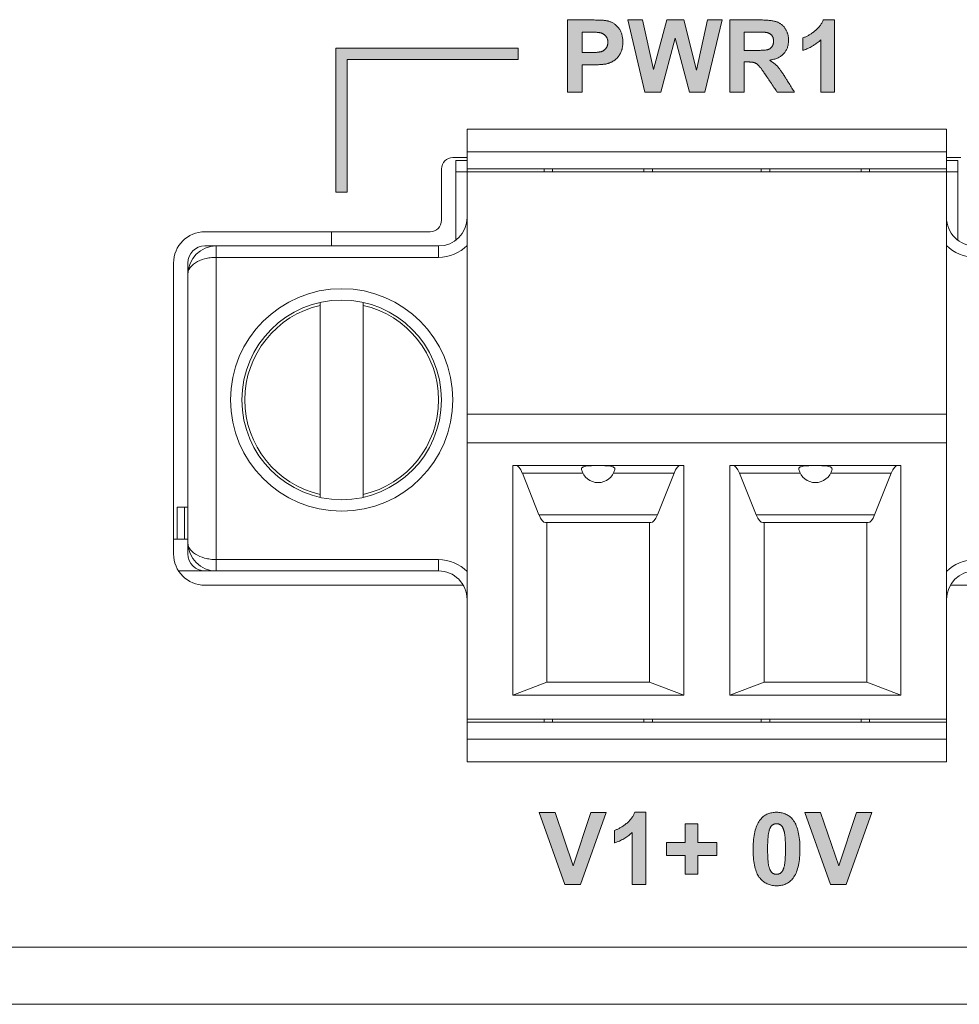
# Model space of a CAD drawing. Header units: millimetres. Extents: x 73 to 355, y 51 to 582.
# Tile 4 of 46: x 182 to 198, y 291 to 308. Entities that reach past the tile are written whole.
import ezdxf

# ---------------------------------------------------------------- set-up
doc = ezdxf.new("R2010")
doc.units = ezdxf.units.MM
doc.layers.add('PRINT', color=7, linetype='Continuous')

msp = doc.modelspace()

# ---------------------------------------------------------------- hatches: boundary and pattern name
at = {"layer": 'PRINT', "lineweight": 0}
h = msp.add_hatch(color=256, dxfattribs=at)
h.dxf.hatch_style = 2
edge = h.paths.add_edge_path()
edge.add_spline(control_points=[(191.163, 307.037), (191.163, 307.037), (191.163, 308.3), (191.163, 308.3), (191.163, 308.3), (191.572, 308.3), (191.572, 308.3), (191.727, 308.3), (191.829, 308.294), (191.876, 308.281), (191.948, 308.262), (192.009, 308.221), (192.057, 308.157), (192.106, 308.094), (192.13, 308.012), (192.13, 307.912), (192.13, 307.834), (192.116, 307.769), (192.088, 307.716), (192.06, 307.663), (192.024, 307.622), (191.981, 307.592), (191.938, 307.561), (191.894, 307.541), (191.849, 307.532), (191.788, 307.52), (191.7, 307.513), (191.584, 307.513), (191.584, 307.513), (191.418, 307.513), (191.418, 307.513), (191.418, 307.513), (191.418, 307.037), (191.418, 307.037), (191.418, 307.037), (191.163, 307.037), (191.163, 307.037)], knot_values=[0, 0, 0, 0, 1, 1, 1, 2, 2, 2, 3, 3, 3, 4, 4, 4, 5, 5, 5, 6, 6, 6, 7, 7, 7, 8, 8, 8, 9, 9, 9, 10, 10, 10, 11, 11, 11, 12, 12, 12, 12], degree=3, periodic=0)
edge = h.paths.add_edge_path()
edge.add_spline(control_points=[(191.418, 308.086), (191.418, 308.086), (191.418, 307.728), (191.418, 307.728), (191.418, 307.728), (191.558, 307.728), (191.558, 307.728), (191.658, 307.728), (191.725, 307.735), (191.759, 307.748), (191.793, 307.761), (191.82, 307.782), (191.839, 307.81), (191.858, 307.838), (191.868, 307.871), (191.868, 307.908), (191.868, 307.954), (191.854, 307.992), (191.827, 308.022), (191.8, 308.052), (191.766, 308.07), (191.725, 308.078), (191.694, 308.084), (191.633, 308.086), (191.541, 308.086), (191.541, 308.086), (191.418, 308.086), (191.418, 308.086)], knot_values=[0, 0, 0, 0, 1, 1, 1, 2, 2, 2, 3, 3, 3, 4, 4, 4, 5, 5, 5, 6, 6, 6, 7, 7, 7, 8, 8, 8, 9, 9, 9, 9], degree=3, periodic=0)
h = msp.add_hatch(color=256, dxfattribs=at)
h.dxf.hatch_style = 2
h.paths.add_polyline_path([(192.519, 307.037), (192.217, 308.3), (192.478, 308.3), (192.669, 307.433), (192.9, 308.3), (193.203, 308.3), (193.424, 307.418), (193.618, 308.3), (193.875, 308.3), (193.568, 307.037), (193.298, 307.037), (193.046, 307.981), (192.795, 307.037)])
h = msp.add_hatch(color=256, dxfattribs=at)
h.dxf.hatch_style = 2
edge = h.paths.add_edge_path()
edge.add_spline(control_points=[(194.005, 307.037), (194.005, 307.037), (194.005, 308.3), (194.005, 308.3), (194.005, 308.3), (194.542, 308.3), (194.542, 308.3), (194.677, 308.3), (194.775, 308.289), (194.836, 308.266), (194.897, 308.243), (194.946, 308.203), (194.983, 308.145), (195.02, 308.087), (195.038, 308.021), (195.038, 307.946), (195.038, 307.851), (195.01, 307.773), (194.955, 307.711), (194.899, 307.65), (194.816, 307.611), (194.705, 307.595), (194.76, 307.562), (194.805, 307.527), (194.841, 307.489), (194.877, 307.45), (194.926, 307.382), (194.986, 307.284), (194.986, 307.284), (195.141, 307.037), (195.141, 307.037), (195.141, 307.037), (194.836, 307.037), (194.836, 307.037), (194.836, 307.037), (194.651, 307.312), (194.651, 307.312), (194.586, 307.41), (194.541, 307.472), (194.517, 307.498), (194.493, 307.523), (194.467, 307.541), (194.44, 307.55), (194.413, 307.56), (194.371, 307.564), (194.312, 307.564), (194.312, 307.564), (194.26, 307.564), (194.26, 307.564), (194.26, 307.564), (194.26, 307.037), (194.26, 307.037), (194.26, 307.037), (194.005, 307.037), (194.005, 307.037)], knot_values=[0, 0, 0, 0, 1, 1, 1, 2, 2, 2, 3, 3, 3, 4, 4, 4, 5, 5, 5, 6, 6, 6, 7, 7, 7, 8, 8, 8, 9, 9, 9, 10, 10, 10, 11, 11, 11, 12, 12, 12, 13, 13, 13, 14, 14, 14, 15, 15, 15, 16, 16, 16, 17, 17, 17, 18, 18, 18, 18], degree=3, periodic=0)
edge = h.paths.add_edge_path()
edge.add_spline(control_points=[(194.26, 307.766), (194.26, 307.766), (194.449, 307.766), (194.449, 307.766), (194.571, 307.766), (194.648, 307.771), (194.678, 307.781), (194.709, 307.792), (194.732, 307.81), (194.75, 307.835), (194.767, 307.86), (194.775, 307.892), (194.775, 307.93), (194.775, 307.972), (194.764, 308.006), (194.741, 308.033), (194.719, 308.059), (194.687, 308.075), (194.645, 308.082), (194.625, 308.085), (194.563, 308.086), (194.459, 308.086), (194.459, 308.086), (194.26, 308.086), (194.26, 308.086), (194.26, 308.086), (194.26, 307.766), (194.26, 307.766)], knot_values=[0, 0, 0, 0, 1, 1, 1, 2, 2, 2, 3, 3, 3, 4, 4, 4, 5, 5, 5, 6, 6, 6, 7, 7, 7, 8, 8, 8, 9, 9, 9, 9], degree=3, periodic=0)
h = msp.add_hatch(color=256, dxfattribs=at)
h.dxf.hatch_style = 2
edge = h.paths.add_edge_path()
edge.add_spline(control_points=[(195.844, 307.037), (195.844, 307.037), (195.602, 307.037), (195.602, 307.037), (195.602, 307.037), (195.602, 307.95), (195.602, 307.95), (195.514, 307.867), (195.41, 307.806), (195.29, 307.766), (195.29, 307.766), (195.29, 307.985), (195.29, 307.985), (195.353, 308.006), (195.421, 308.045), (195.495, 308.103), (195.57, 308.161), (195.62, 308.228), (195.648, 308.305), (195.648, 308.305), (195.844, 308.305), (195.844, 308.305), (195.844, 308.305), (195.844, 307.037), (195.844, 307.037)], knot_values=[0, 0, 0, 0, 1, 1, 1, 2, 2, 2, 3, 3, 3, 4, 4, 4, 5, 5, 5, 6, 6, 6, 7, 7, 7, 8, 8, 8, 8], degree=3, periodic=0)
h = msp.add_hatch(color=256, dxfattribs=at)
h.dxf.hatch_style = 1
h.paths.add_polyline_path([(187.094, 305.28), (187.294, 305.28), (187.294, 307.605), (190.294, 307.605), (190.294, 307.805), (187.094, 307.805)])
h.paths.add_polyline_path([(218.414, 305.28), (218.614, 305.28), (218.614, 307.805), (215.414, 307.805), (215.414, 307.605), (218.414, 307.605)])
h = msp.add_hatch(color=256, dxfattribs=at)
h.dxf.hatch_style = 2
h.paths.add_polyline_path([(191.116, 293.138), (190.665, 294.4), (190.941, 294.4), (191.261, 293.466), (191.57, 294.4), (191.84, 294.4), (191.388, 293.138)])
h = msp.add_hatch(color=256, dxfattribs=at)
h.dxf.hatch_style = 2
edge = h.paths.add_edge_path()
edge.add_spline(control_points=[(192.536, 293.138), (192.536, 293.138), (192.294, 293.138), (192.294, 293.138), (192.294, 293.138), (192.294, 294.05), (192.294, 294.05), (192.206, 293.967), (192.102, 293.906), (191.982, 293.866), (191.982, 293.866), (191.982, 294.086), (191.982, 294.086), (192.045, 294.106), (192.113, 294.145), (192.187, 294.203), (192.262, 294.261), (192.312, 294.328), (192.34, 294.405), (192.34, 294.405), (192.536, 294.405), (192.536, 294.405), (192.536, 294.405), (192.536, 293.138), (192.536, 293.138)], knot_values=[0, 0, 0, 0, 1, 1, 1, 2, 2, 2, 3, 3, 3, 4, 4, 4, 5, 5, 5, 6, 6, 6, 7, 7, 7, 8, 8, 8, 8], degree=3, periodic=0)
h = msp.add_hatch(color=256, dxfattribs=at)
h.dxf.hatch_style = 2
edge = h.paths.add_edge_path()
edge.add_spline(control_points=[(194.827, 294.405), (194.95, 294.405), (195.045, 294.362), (195.114, 294.274), (195.196, 294.171), (195.237, 294), (195.237, 293.76), (195.237, 293.521), (195.196, 293.35), (195.113, 293.245), (195.045, 293.159), (194.95, 293.116), (194.827, 293.116), (194.704, 293.116), (194.605, 293.163), (194.53, 293.258), (194.455, 293.352), (194.417, 293.52), (194.417, 293.763), (194.417, 294), (194.459, 294.171), (194.541, 294.276), (194.61, 294.362), (194.705, 294.405), (194.827, 294.405)], knot_values=[0, 0, 0, 0, 1, 1, 1, 2, 2, 2, 3, 3, 3, 4, 4, 4, 5, 5, 5, 6, 6, 6, 7, 7, 7, 8, 8, 8, 8], degree=3, periodic=0)
edge = h.paths.add_edge_path()
edge.add_spline(control_points=[(194.827, 294.205), (194.798, 294.205), (194.772, 294.195), (194.749, 294.176), (194.726, 294.158), (194.708, 294.124), (194.696, 294.076), (194.679, 294.014), (194.671, 293.908), (194.671, 293.76), (194.671, 293.612), (194.678, 293.51), (194.693, 293.455), (194.708, 293.399), (194.727, 293.363), (194.749, 293.344), (194.772, 293.326), (194.798, 293.317), (194.827, 293.317), (194.857, 293.317), (194.883, 293.326), (194.906, 293.345), (194.929, 293.363), (194.947, 293.397), (194.959, 293.445), (194.976, 293.507), (194.984, 293.612), (194.984, 293.76), (194.984, 293.908), (194.977, 294.01), (194.962, 294.066), (194.947, 294.121), (194.928, 294.158), (194.905, 294.176), (194.883, 294.195), (194.857, 294.205), (194.827, 294.205)], knot_values=[0, 0, 0, 0, 1, 1, 1, 2, 2, 2, 3, 3, 3, 4, 4, 4, 5, 5, 5, 6, 6, 6, 7, 7, 7, 8, 8, 8, 9, 9, 9, 10, 10, 10, 11, 11, 11, 12, 12, 12, 12], degree=3, periodic=0)
h = msp.add_hatch(color=256, dxfattribs=at)
h.dxf.hatch_style = 2
h.paths.add_polyline_path([(195.775, 293.138), (195.323, 294.4), (195.6, 294.4), (195.919, 293.466), (196.229, 294.4), (196.499, 294.4), (196.047, 293.138)])
h = msp.add_hatch(color=256, dxfattribs=at)
h.dxf.hatch_style = 2
h.paths.add_polyline_path([(193.227, 293.319), (193.227, 293.647), (192.896, 293.647), (192.896, 293.874), (193.227, 293.874), (193.227, 294.202), (193.448, 294.202), (193.448, 293.874), (193.779, 293.874), (193.779, 293.647), (193.448, 293.647), (193.448, 293.319)])

# ---------------------------------------------------------------- linework, layer by layer
at = {"color": 7, "linetype": 'Continuous', "lineweight": 0}
for p, q in [((189.399, 306.387), (189.399, 305.987)), ((189.399, 306.387), (197.809, 306.387)), ((197.809, 306.387), (197.809, 305.987)), ((189.399, 305.987), (189.399, 305.687)), ((189.399, 305.987), (197.809, 305.987)), ((197.809, 305.687), (197.809, 305.987)), ((189.399, 305.887), (189.149, 305.887)), ((189.199, 305.837), (189.199, 305.637)), ((189.199, 305.837), (189.399, 305.837)), ((198.059, 305.887), (197.809, 305.887)), ((197.809, 305.837), (198.009, 305.837)), ((198.009, 305.837), (198.009, 305.637)), ((188.949, 305.687), (188.949, 304.787)), ((189.399, 305.687), (189.399, 305.637)), ((190.749, 305.687), (189.399, 305.687)), ((190.899, 305.687), (190.749, 305.687)), ((190.749, 305.687), (190.749, 305.637)), ((192.499, 305.687), (190.899, 305.687)), ((190.899, 305.687), (190.899, 305.637)), ((197.809, 305.687), (192.499, 305.687)), ((192.499, 305.687), (192.499, 305.637)), ((192.649, 305.687), (192.649, 305.637)), ((194.559, 305.687), (194.559, 305.637)), ((194.709, 305.687), (194.709, 305.637)), ((196.309, 305.687), (196.309, 305.637)), ((196.459, 305.687), (196.459, 305.637)), ((197.809, 305.687), (197.809, 305.637)), ((189.199, 305.637), (189.399, 305.637)), ((189.199, 305.637), (189.199, 304.438)), ((189.399, 305.637), (189.399, 301.387)), ((189.399, 305.637), (197.809, 305.637)), ((197.809, 305.637), (198.009, 305.637)), ((197.809, 301.387), (197.809, 305.637)), ((198.009, 305.637), (198.009, 304.438)), ((188.749, 304.587), (184.799, 304.587)), ((187.019, 304.587), (187.019, 304.337)), ((184.999, 304.337), (184.799, 304.337)), ((184.999, 304.337), (188.899, 304.337)), ((184.999, 304.337), (184.999, 304.137)), ((188.899, 304.137), (188.899, 304.337)), ((184.999, 304.137), (184.999, 298.837)), ((188.899, 304.137), (184.999, 304.137)), ((184.249, 304.037), (184.249, 298.937)), ((184.499, 304.037), (184.499, 303.837)), ((184.499, 299.137), (184.499, 303.837)), ((186.824, 303.296), (186.824, 303.346)), ((186.824, 303.296), (186.824, 299.979)), ((187.574, 303.346), (187.574, 303.296)), ((187.574, 303.296), (187.574, 299.979)), ((189.399, 301.387), (189.399, 300.887)), ((189.399, 301.387), (197.809, 301.387)), ((197.809, 300.887), (197.809, 301.387)), ((189.399, 300.887), (189.399, 296.037)), ((197.809, 300.887), (189.399, 300.887)), ((197.809, 300.887), (197.809, 296.037)), ((190.199, 300.487), (193.199, 300.487)), ((190.199, 300.487), (190.199, 296.46)), ((193.199, 300.487), (193.199, 296.46)), ((194.009, 300.487), (197.009, 300.487)), ((194.009, 300.487), (194.009, 296.46)), ((197.009, 300.487), (197.009, 296.46)), ((191.43, 300.353), (190.368, 300.353)), ((190.66, 299.621), (190.368, 300.353)), ((193.03, 300.353), (191.967, 300.353)), ((192.737, 299.621), (193.03, 300.353)), ((195.24, 300.353), (194.178, 300.353)), ((194.178, 300.353), (194.47, 299.621)), ((196.84, 300.353), (195.777, 300.353)), ((196.84, 300.353), (196.547, 299.621)), ((186.824, 299.929), (186.824, 299.979)), ((187.574, 299.979), (187.574, 299.929)), ((184.44, 299.755), (184.313, 299.755)), ((184.313, 299.755), (184.313, 299.196)), ((184.499, 299.755), (184.44, 299.755)), ((184.44, 299.755), (184.44, 299.196)), ((190.66, 299.621), (192.737, 299.621)), ((194.47, 299.621), (196.547, 299.621)), ((190.799, 299.487), (190.776, 299.487)), ((192.622, 299.487), (190.799, 299.487)), ((190.799, 296.687), (190.799, 299.487)), ((192.599, 296.687), (192.599, 299.487)), ((194.609, 299.487), (194.586, 299.487)), ((196.409, 299.487), (194.609, 299.487)), ((194.609, 296.687), (194.609, 299.487)), ((196.432, 299.487), (196.409, 299.487)), ((196.409, 296.687), (196.409, 299.487)), ((184.499, 299.196), (184.249, 299.196)), ((184.499, 299.137), (184.499, 298.937)), ((184.999, 298.837), (188.899, 298.837)), ((184.999, 298.837), (184.999, 298.637)), ((188.899, 298.637), (188.899, 298.837)), ((184.499, 298.637), (184.339, 298.637)), ((184.499, 298.637), (184.339, 298.637)), ((184.799, 298.637), (184.499, 298.637)), ((184.799, 298.637), (184.499, 298.637)), ((184.799, 298.637), (184.999, 298.637)), ((188.899, 298.637), (184.999, 298.637)), ((184.799, 298.387), (189.252, 298.387)), ((189.252, 298.387), (189.332, 298.387)), ((197.876, 298.387), (202.409, 298.387)), ((190.799, 296.687), (190.199, 296.46)), ((190.799, 296.687), (192.599, 296.687)), ((193.199, 296.46), (192.599, 296.687)), ((194.609, 296.687), (194.009, 296.46)), ((194.609, 296.687), (196.409, 296.687)), ((197.009, 296.46), (196.409, 296.687)), ((190.199, 296.46), (193.199, 296.46)), ((194.009, 296.46), (197.009, 296.46)), ((189.399, 296.037), (189.399, 295.987)), ((189.399, 296.037), (197.809, 296.037)), ((189.399, 295.987), (189.399, 295.687)), ((189.399, 295.987), (190.749, 295.987)), ((190.749, 296.037), (190.749, 295.987)), ((190.749, 295.987), (190.899, 295.987)), ((190.899, 296.037), (190.899, 295.987)), ((190.899, 295.987), (192.499, 295.987)), ((192.499, 296.037), (192.499, 295.987)), ((192.499, 295.987), (192.649, 295.987)), ((192.649, 296.037), (192.649, 295.987)), ((192.649, 295.987), (194.559, 295.987)), ((194.559, 296.037), (194.559, 295.987)), ((194.559, 295.987), (194.709, 295.987)), ((194.709, 296.037), (194.709, 295.987)), ((194.709, 295.987), (196.309, 295.987)), ((196.309, 296.037), (196.309, 295.987)), ((196.309, 295.987), (196.459, 295.987)), ((196.459, 296.037), (196.459, 295.987)), ((196.459, 295.987), (197.809, 295.987)), ((197.809, 296.037), (197.809, 295.987)), ((197.809, 295.687), (197.809, 295.987)), ((189.399, 295.687), (189.399, 295.287)), ((197.809, 295.687), (189.399, 295.687)), ((197.809, 295.687), (197.809, 295.287)), ((189.399, 295.287), (197.809, 295.287)), ((172.019, 292.037), (239.819, 292.037)), ((239.819, 291.037), (172.019, 291.037))]:
    msp.add_line(p, q, dxfattribs=at)
for centre, radius, start, end in [((189.149, 305.687), 0.2, 90, 180), ((188.749, 304.787), 0.2, 270, 0), ((188.899, 304.837), 0.5, 270, 0), ((198.309, 304.837), 0.5, 180, 225.0535), ((184.799, 304.037), 0.55, 90, 180), ((198.309, 304.837), 0.5, 225.0535, 270), ((184.799, 304.037), 0.3, 90, 180), ((184.999, 303.837), 0.5, 90, 180), ((188.899, 304.837), 0.7, 270, 315.5847), ((198.309, 304.837), 0.7, 224.4153, 270), ((187.199, 301.637), 1.95, 90, 270), ((187.199, 301.637), 1.95, 270, 90), ((187.199, 301.637), 1.75, 90, 270), ((187.199, 301.637), 1.7, 102.7436, 257.2564), ((187.199, 301.637), 1.75, 270, 90), ((187.199, 301.637), 1.7, 282.7436, 77.2564), ((191.699, 300.487), 0.3, 193.5273, 270), ((191.699, 300.487), 0.3, 270, 346.4727), ((195.509, 300.487), 0.3, 193.5273, 270), ((195.509, 300.487), 0.3, 270, 346.4727), ((184.999, 299.137), 0.5, 180, 270), ((184.799, 298.937), 0.55, 180, 270), ((184.799, 298.937), 0.3, 180, 270), ((188.899, 298.137), 0.7, 44.4153, 90), ((198.309, 298.137), 0.7, 90, 135.5847), ((188.899, 298.137), 0.5, 45.0535, 90), ((198.309, 298.137), 0.5, 90, 180), ((188.899, 298.137), 0.5, 0, 45.0535)]:
    msp.add_arc(centre, radius, start, end, dxfattribs=at)
for centre, start_param, end_param in [((190.252, 299.487), -0.523581, 0), ((193.145, 299.487), 0, 0.523581), ((194.062, 299.487), -0.523581, 0), ((196.955, 299.487), 0, 0.523581), ((190.776, 300.487), -3.665174, -3.141593), ((192.622, 300.487), -3.141593, -2.618011), ((194.586, 300.487), -3.665174, -3.141593), ((196.432, 300.487), -3.141593, -2.618011)]:
    msp.add_ellipse(centre, major_axis=(0, 1), ratio=0.230769, start_param=start_param, end_param=end_param, dxfattribs=at)
for points, knots in [([(184.499, 303.837), (184.499, 303.856), (184.505, 303.894), (184.531, 303.948), (184.574, 303.999), (184.658, 304.064), (184.769, 304.109), (184.894, 304.133), (184.963, 304.138), (184.999, 304.137)], [0, 0, 0, 0, 0.086816, 0.178904, 0.281556, 0.397838, 0.675068, 0.834092, 1, 1, 1, 1]), ([(191.407, 300.417), (191.405, 300.424), (191.406, 300.439), (191.423, 300.457), (191.451, 300.468), (191.487, 300.476), (191.532, 300.481), (191.584, 300.484), (191.64, 300.485), (191.679, 300.485), (191.699, 300.485)], [0, 0, 0, 0, 0.062898, 0.129893, 0.219039, 0.33548, 0.477339, 0.639616, 0.81626, 1, 1, 1, 1]), ([(191.699, 300.485), (191.718, 300.485), (191.757, 300.485), (191.813, 300.484), (191.865, 300.481), (191.91, 300.476), (191.947, 300.468), (191.974, 300.457), (191.991, 300.439), (191.992, 300.424), (191.99, 300.417)], [0, 0, 0, 0, 0.183731, 0.360358, 0.52264, 0.664519, 0.780971, 0.870118, 0.937105, 1, 1, 1, 1]), ([(195.217, 300.417), (195.215, 300.424), (195.216, 300.439), (195.233, 300.457), (195.261, 300.468), (195.297, 300.476), (195.342, 300.481), (195.394, 300.484), (195.45, 300.485), (195.489, 300.485), (195.509, 300.485)], [0, 0, 0, 0, 0.062898, 0.129893, 0.219039, 0.33548, 0.477339, 0.639616, 0.81626, 1, 1, 1, 1]), ([(195.509, 300.485), (195.528, 300.485), (195.567, 300.485), (195.623, 300.484), (195.675, 300.481), (195.72, 300.476), (195.757, 300.468), (195.784, 300.457), (195.801, 300.439), (195.802, 300.424), (195.8, 300.417)], [0, 0, 0, 0, 0.183731, 0.360358, 0.52264, 0.664519, 0.780971, 0.870118, 0.937105, 1, 1, 1, 1]), ([(184.999, 298.837), (184.963, 298.837), (184.894, 298.842), (184.769, 298.866), (184.658, 298.911), (184.574, 298.976), (184.531, 299.026), (184.505, 299.081), (184.499, 299.119), (184.499, 299.137)], [0, 0, 0, 0, 0.165944, 0.324986, 0.602173, 0.718442, 0.821083, 0.913185, 1, 1, 1, 1])]:
    msp.add_open_spline(points, degree=3, knots=knots, dxfattribs=at)
at = {"layer": 'PRINT', "lineweight": 0}
for points in [[(191.163, 307.037), (191.163, 307.049), (191.163, 307.083), (191.163, 307.137), (191.163, 307.207), (191.163, 307.29), (191.163, 307.384), (191.163, 307.485), (191.163, 307.592), (191.163, 307.7), (191.163, 307.808), (191.163, 307.912), (191.163, 308.01), (191.163, 308.098), (191.163, 308.173), (191.163, 308.234), (191.163, 308.276), (191.163, 308.298), (191.165, 308.3), (191.173, 308.3), (191.188, 308.3), (191.208, 308.3), (191.233, 308.3), (191.262, 308.3), (191.294, 308.3), (191.328, 308.3), (191.363, 308.3), (191.399, 308.3), (191.433, 308.3), (191.465, 308.3), (191.495, 308.3), (191.522, 308.3), (191.543, 308.3), (191.56, 308.3), (191.57, 308.3), (191.577, 308.3), (191.603, 308.3), (191.628, 308.3), (191.652, 308.299), (191.674, 308.299), (191.696, 308.298), (191.717, 308.298), (191.736, 308.297), (191.755, 308.296), (191.772, 308.295), (191.789, 308.294), (191.804, 308.292), (191.818, 308.291), (191.831, 308.289), (191.844, 308.287), (191.855, 308.286), (191.865, 308.284), (191.873, 308.282), (191.885, 308.278), (191.897, 308.275), (191.909, 308.27), (191.921, 308.266), (191.932, 308.261), (191.943, 308.255), (191.954, 308.249), (191.965, 308.242), (191.976, 308.236), (191.986, 308.228), (191.996, 308.22), (192.006, 308.212), (192.016, 308.204), (192.025, 308.194), (192.034, 308.185), (192.043, 308.175), (192.052, 308.165), (192.06, 308.154), (192.068, 308.142), (192.076, 308.131), (192.083, 308.119), (192.089, 308.107), (192.095, 308.094), (192.101, 308.081), (192.106, 308.067), (192.111, 308.054), (192.115, 308.039), (192.118, 308.025), (192.122, 308.01), (192.124, 307.995), (192.126, 307.979), (192.128, 307.963), (192.129, 307.947), (192.13, 307.93), (192.13, 307.913), (192.13, 307.9), (192.13, 307.886), (192.129, 307.874), (192.128, 307.861), (192.127, 307.849), (192.126, 307.837), (192.124, 307.825), (192.122, 307.813), (192.119, 307.802), (192.117, 307.791), (192.114, 307.78), (192.111, 307.77), (192.107, 307.759), (192.104, 307.749), (192.1, 307.74), (192.095, 307.73), (192.091, 307.721), (192.086, 307.712), (192.081, 307.703), (192.076, 307.694), (192.07, 307.686), (192.065, 307.677), (192.059, 307.669), (192.054, 307.662), (192.048, 307.654), (192.042, 307.647), (192.035, 307.64), (192.029, 307.633), (192.023, 307.626), (192.016, 307.62), (192.009, 307.614), (192.002, 307.608), (191.995, 307.602), (191.988, 307.596), (191.98, 307.591), (191.973, 307.586), (191.965, 307.581), (191.958, 307.577), (191.95, 307.572), (191.943, 307.568), (191.935, 307.564), (191.928, 307.56), (191.92, 307.556), (191.913, 307.553), (191.905, 307.549), (191.897, 307.546), (191.89, 307.543), (191.882, 307.541), (191.874, 307.538), (191.867, 307.536), (191.859, 307.534), (191.851, 307.532), (191.842, 307.53), (191.831, 307.528), (191.819, 307.527), (191.807, 307.525), (191.794, 307.523), (191.781, 307.522), (191.767, 307.52), (191.753, 307.519), (191.738, 307.518), (191.722, 307.517), (191.706, 307.516), (191.69, 307.515), (191.673, 307.515), (191.655, 307.514), (191.637, 307.514), (191.618, 307.514), (191.599, 307.513), (191.584, 307.513), (191.582, 307.513), (191.577, 307.513), (191.569, 307.513), (191.56, 307.513), (191.548, 307.513), (191.536, 307.513), (191.522, 307.513), (191.508, 307.513), (191.494, 307.513), (191.479, 307.513), (191.466, 307.513), (191.453, 307.513), (191.442, 307.513), (191.433, 307.513), (191.425, 307.513), (191.42, 307.513), (191.418, 307.513), (191.418, 307.51), (191.418, 307.499), (191.418, 307.48), (191.418, 307.454), (191.418, 307.424), (191.418, 307.389), (191.418, 307.351), (191.418, 307.311), (191.418, 307.27), (191.418, 307.23), (191.418, 307.19), (191.418, 307.153), (191.418, 307.119), (191.418, 307.09), (191.418, 307.066), (191.418, 307.048), (191.418, 307.039), (191.418, 307.037), (191.413, 307.037), (191.405, 307.037), (191.393, 307.037), (191.377, 307.037), (191.36, 307.037), (191.34, 307.037), (191.319, 307.037), (191.297, 307.037), (191.275, 307.037), (191.254, 307.037), (191.233, 307.037), (191.214, 307.037), (191.197, 307.037), (191.183, 307.037), (191.173, 307.037), (191.166, 307.037)], [(194.005, 307.037), (194.005, 307.049), (194.005, 307.083), (194.005, 307.135), (194.005, 307.203), (194.005, 307.285), (194.005, 307.377), (194.005, 307.477), (194.005, 307.582), (194.005, 307.69), (194.005, 307.796), (194.005, 307.9), (194.005, 307.997), (194.005, 308.086), (194.005, 308.162), (194.005, 308.225), (194.005, 308.27), (194.005, 308.296), (194.006, 308.3), (194.015, 308.3), (194.032, 308.3), (194.057, 308.3), (194.089, 308.3), (194.125, 308.3), (194.166, 308.3), (194.21, 308.3), (194.255, 308.3), (194.3, 308.3), (194.345, 308.3), (194.388, 308.3), (194.428, 308.3), (194.464, 308.3), (194.495, 308.3), (194.519, 308.3), (194.535, 308.3), (194.542, 308.3), (194.56, 308.3), (194.582, 308.3), (194.603, 308.299), (194.624, 308.298), (194.644, 308.297), (194.663, 308.296), (194.681, 308.295), (194.699, 308.293), (194.716, 308.292), (194.733, 308.289), (194.748, 308.287), (194.763, 308.285), (194.777, 308.282), (194.791, 308.279), (194.804, 308.276), (194.816, 308.273), (194.827, 308.269), (194.838, 308.265), (194.848, 308.261), (194.858, 308.257), (194.868, 308.252), (194.878, 308.247), (194.887, 308.241), (194.896, 308.236), (194.905, 308.229), (194.913, 308.223), (194.922, 308.216), (194.93, 308.209), (194.938, 308.201), (194.945, 308.194), (194.953, 308.185), (194.96, 308.177), (194.967, 308.168), (194.974, 308.159), (194.98, 308.149), (194.986, 308.139), (194.992, 308.129), (194.998, 308.119), (195.003, 308.109), (195.008, 308.098), (195.012, 308.088), (195.016, 308.077), (195.02, 308.066), (195.024, 308.055), (195.027, 308.043), (195.029, 308.032), (195.032, 308.02), (195.034, 308.008), (195.035, 307.996), (195.036, 307.984), (195.037, 307.972), (195.038, 307.959), (195.038, 307.947), (195.038, 307.931), (195.037, 307.915), (195.036, 307.9), (195.034, 307.885), (195.032, 307.87), (195.029, 307.856), (195.025, 307.842), (195.021, 307.828), (195.017, 307.814), (195.011, 307.801), (195.006, 307.788), (195, 307.776), (194.993, 307.764), (194.986, 307.752), (194.978, 307.74), (194.97, 307.729), (194.961, 307.718), (194.951, 307.708), (194.941, 307.698), (194.931, 307.688), (194.92, 307.679), (194.908, 307.67), (194.896, 307.661), (194.884, 307.654), (194.871, 307.646), (194.857, 307.639), (194.843, 307.632), (194.828, 307.626), (194.813, 307.62), (194.797, 307.615), (194.781, 307.61), (194.764, 307.606), (194.746, 307.602), (194.729, 307.599), (194.71, 307.596), (194.712, 307.591), (194.721, 307.585), (194.73, 307.58), (194.738, 307.574), (194.747, 307.568), (194.756, 307.562), (194.764, 307.556), (194.772, 307.551), (194.78, 307.545), (194.787, 307.538), (194.795, 307.532), (194.802, 307.526), (194.809, 307.52), (194.816, 307.514), (194.823, 307.507), (194.829, 307.501), (194.836, 307.494), (194.842, 307.488), (194.848, 307.481), (194.855, 307.474), (194.861, 307.465), (194.868, 307.457), (194.876, 307.448), (194.883, 307.438), (194.891, 307.427), (194.899, 307.416), (194.907, 307.405), (194.916, 307.393), (194.924, 307.38), (194.933, 307.367), (194.942, 307.353), (194.952, 307.339), (194.961, 307.324), (194.971, 307.308), (194.981, 307.292), (194.987, 307.283), (194.99, 307.279), (194.995, 307.27), (195.002, 307.258), (195.012, 307.244), (195.022, 307.227), (195.034, 307.208), (195.047, 307.188), (195.06, 307.167), (195.073, 307.146), (195.086, 307.125), (195.098, 307.106), (195.109, 307.088), (195.119, 307.071), (195.128, 307.058), (195.135, 307.047), (195.139, 307.04), (195.141, 307.037), (195.138, 307.037), (195.131, 307.037), (195.119, 307.037), (195.103, 307.037), (195.083, 307.037), (195.061, 307.037), (195.037, 307.037), (195.012, 307.037), (194.986, 307.037), (194.96, 307.037), (194.935, 307.037), (194.911, 307.037), (194.89, 307.037), (194.871, 307.037), (194.855, 307.037), (194.844, 307.037), (194.837, 307.037), (194.836, 307.038), (194.833, 307.041), (194.827, 307.05), (194.819, 307.062), (194.808, 307.078), (194.796, 307.097), (194.782, 307.117), (194.767, 307.139), (194.752, 307.162), (194.736, 307.186), (194.721, 307.209), (194.706, 307.231), (194.692, 307.252), (194.679, 307.271), (194.669, 307.286), (194.66, 307.299), (194.654, 307.308), (194.652, 307.312), (194.644, 307.323), (194.633, 307.339), (194.623, 307.354), (194.613, 307.369), (194.604, 307.382), (194.595, 307.396), (194.586, 307.408), (194.578, 307.42), (194.57, 307.431), (194.562, 307.441), (194.555, 307.45), (194.549, 307.459), (194.542, 307.468), (194.536, 307.475), (194.531, 307.482), (194.526, 307.488), (194.521, 307.493), (194.517, 307.498), (194.513, 307.502), (194.509, 307.506), (194.504, 307.51), (194.5, 307.514), (194.496, 307.518), (194.492, 307.521), (194.487, 307.524), (194.483, 307.528), (194.479, 307.531), (194.474, 307.534), (194.47, 307.536), (194.466, 307.539), (194.461, 307.541), (194.457, 307.544), (194.452, 307.546), (194.448, 307.548), (194.443, 307.549), (194.438, 307.551), (194.433, 307.553), (194.428, 307.554), (194.423, 307.555), (194.417, 307.557), (194.411, 307.558), (194.404, 307.559), (194.398, 307.56), (194.391, 307.561), (194.383, 307.561), (194.376, 307.562), (194.368, 307.563), (194.36, 307.563), (194.351, 307.564), (194.342, 307.564), (194.333, 307.564), (194.324, 307.564), (194.314, 307.564), (194.312, 307.564), (194.311, 307.564), (194.309, 307.564), (194.306, 307.564), (194.303, 307.564), (194.299, 307.564), (194.295, 307.564), (194.291, 307.564), (194.286, 307.564), (194.282, 307.564), (194.277, 307.564), (194.273, 307.564), (194.27, 307.564), (194.267, 307.564), (194.264, 307.564), (194.262, 307.564), (194.261, 307.564), (194.26, 307.564), (194.26, 307.557), (194.26, 307.541), (194.26, 307.518), (194.26, 307.488), (194.26, 307.453), (194.26, 307.414), (194.26, 307.371), (194.26, 307.327), (194.26, 307.282), (194.26, 307.238), (194.26, 307.195), (194.26, 307.155), (194.26, 307.119), (194.26, 307.088), (194.26, 307.064), (194.26, 307.047), (194.26, 307.038), (194.26, 307.037), (194.254, 307.037), (194.245, 307.037), (194.233, 307.037), (194.217, 307.037), (194.199, 307.037), (194.18, 307.037), (194.159, 307.037), (194.137, 307.037), (194.115, 307.037), (194.094, 307.037), (194.074, 307.037), (194.055, 307.037), (194.039, 307.037), (194.025, 307.037), (194.015, 307.037), (194.008, 307.037)], [(195.844, 307.037), (195.842, 307.037), (195.835, 307.037), (195.825, 307.037), (195.811, 307.037), (195.794, 307.037), (195.776, 307.037), (195.756, 307.037), (195.735, 307.037), (195.714, 307.037), (195.693, 307.037), (195.673, 307.037), (195.654, 307.037), (195.638, 307.037), (195.624, 307.037), (195.613, 307.037), (195.605, 307.037), (195.602, 307.037), (195.602, 307.044), (195.602, 307.068), (195.602, 307.106), (195.602, 307.156), (195.602, 307.217), (195.602, 307.286), (195.602, 307.36), (195.602, 307.439), (195.602, 307.518), (195.602, 307.598), (195.602, 307.674), (195.602, 307.745), (195.602, 307.809), (195.602, 307.864), (195.602, 307.907), (195.602, 307.936), (195.602, 307.949), (195.591, 307.939), (195.575, 307.925), (195.558, 307.911), (195.542, 307.898), (195.525, 307.886), (195.508, 307.874), (195.49, 307.862), (195.473, 307.851), (195.454, 307.84), (195.436, 307.829), (195.417, 307.819), (195.398, 307.81), (195.379, 307.801), (195.359, 307.792), (195.339, 307.784), (195.318, 307.776), (195.297, 307.769), (195.29, 307.767), (195.29, 307.772), (195.29, 307.78), (195.29, 307.791), (195.29, 307.805), (195.29, 307.821), (195.29, 307.839), (195.29, 307.858), (195.29, 307.877), (195.29, 307.896), (195.29, 307.915), (195.29, 307.932), (195.29, 307.948), (195.29, 307.962), (195.29, 307.973), (195.29, 307.981), (195.29, 307.985), (195.295, 307.987), (195.306, 307.991), (195.318, 307.996), (195.329, 308), (195.341, 308.006), (195.352, 308.011), (195.364, 308.017), (195.376, 308.023), (195.388, 308.03), (195.4, 308.037), (195.412, 308.044), (195.424, 308.052), (195.437, 308.06), (195.449, 308.069), (195.462, 308.078), (195.475, 308.087), (195.487, 308.097), (195.5, 308.107), (195.513, 308.117), (195.525, 308.128), (195.537, 308.138), (195.548, 308.149), (195.558, 308.16), (195.569, 308.172), (195.578, 308.183), (195.587, 308.195), (195.596, 308.207), (195.604, 308.219), (195.612, 308.231), (195.62, 308.243), (195.626, 308.256), (195.633, 308.269), (195.639, 308.282), (195.644, 308.295), (195.648, 308.305), (195.651, 308.305), (195.657, 308.305), (195.666, 308.305), (195.678, 308.305), (195.692, 308.305), (195.707, 308.305), (195.724, 308.305), (195.741, 308.305), (195.758, 308.305), (195.775, 308.305), (195.791, 308.305), (195.806, 308.305), (195.819, 308.305), (195.83, 308.305), (195.838, 308.305), (195.843, 308.305), (195.844, 308.305), (195.844, 308.289), (195.844, 308.251), (195.844, 308.194), (195.844, 308.12), (195.844, 308.032), (195.844, 307.935), (195.844, 307.829), (195.844, 307.72), (195.844, 307.609), (195.844, 307.5), (195.844, 307.395), (195.844, 307.298), (195.844, 307.213), (195.844, 307.14), (195.844, 307.085), (195.844, 307.05)], [(191.418, 308.086), (191.418, 308.083), (191.418, 308.073), (191.418, 308.058), (191.418, 308.037), (191.418, 308.013), (191.418, 307.986), (191.418, 307.957), (191.418, 307.926), (191.418, 307.895), (191.418, 307.864), (191.418, 307.835), (191.418, 307.807), (191.418, 307.782), (191.418, 307.761), (191.418, 307.744), (191.418, 307.733), (191.418, 307.728), (191.419, 307.728), (191.422, 307.728), (191.428, 307.728), (191.435, 307.728), (191.444, 307.728), (191.455, 307.728), (191.466, 307.728), (191.478, 307.728), (191.49, 307.728), (191.502, 307.728), (191.514, 307.728), (191.525, 307.728), (191.535, 307.728), (191.543, 307.728), (191.55, 307.728), (191.555, 307.728), (191.557, 307.728), (191.567, 307.728), (191.584, 307.728), (191.6, 307.729), (191.616, 307.729), (191.63, 307.729), (191.645, 307.73), (191.658, 307.731), (191.671, 307.732), (191.683, 307.733), (191.694, 307.734), (191.705, 307.735), (191.715, 307.737), (191.724, 307.739), (191.733, 307.74), (191.741, 307.742), (191.748, 307.744), (191.755, 307.746), (191.761, 307.749), (191.767, 307.751), (191.773, 307.754), (191.778, 307.756), (191.783, 307.759), (191.789, 307.762), (191.794, 307.765), (191.799, 307.769), (191.803, 307.772), (191.808, 307.776), (191.812, 307.78), (191.817, 307.784), (191.821, 307.788), (191.825, 307.792), (191.829, 307.796), (191.832, 307.801), (191.836, 307.805), (191.839, 307.81), (191.843, 307.815), (191.846, 307.82), (191.848, 307.825), (191.851, 307.831), (191.854, 307.836), (191.856, 307.842), (191.858, 307.847), (191.86, 307.853), (191.861, 307.858), (191.863, 307.864), (191.864, 307.87), (191.865, 307.876), (191.866, 307.882), (191.867, 307.888), (191.867, 307.895), (191.868, 307.901), (191.868, 307.908), (191.868, 307.915), (191.867, 307.923), (191.867, 307.931), (191.866, 307.938), (191.865, 307.945), (191.863, 307.952), (191.861, 307.959), (191.859, 307.966), (191.857, 307.973), (191.854, 307.979), (191.852, 307.986), (191.849, 307.992), (191.845, 307.998), (191.841, 308.004), (191.838, 308.009), (191.833, 308.015), (191.829, 308.02), (191.824, 308.025), (191.819, 308.03), (191.814, 308.035), (191.809, 308.039), (191.804, 308.044), (191.798, 308.048), (191.793, 308.051), (191.787, 308.055), (191.781, 308.058), (191.775, 308.061), (191.769, 308.064), (191.763, 308.067), (191.756, 308.069), (191.75, 308.072), (191.743, 308.074), (191.736, 308.075), (191.729, 308.077), (191.722, 308.078), (191.717, 308.079), (191.71, 308.08), (191.703, 308.081), (191.695, 308.082), (191.687, 308.082), (191.678, 308.083), (191.668, 308.084), (191.658, 308.084), (191.647, 308.085), (191.636, 308.085), (191.623, 308.085), (191.611, 308.086), (191.597, 308.086), (191.583, 308.086), (191.569, 308.086), (191.554, 308.086), (191.541, 308.086), (191.54, 308.086), (191.536, 308.086), (191.53, 308.086), (191.523, 308.086), (191.514, 308.086), (191.505, 308.086), (191.495, 308.086), (191.484, 308.086), (191.473, 308.086), (191.463, 308.086), (191.453, 308.086), (191.443, 308.086), (191.435, 308.086), (191.428, 308.086), (191.423, 308.086), (191.419, 308.086)], [(194.26, 307.766), (194.262, 307.766), (194.267, 307.766), (194.276, 307.766), (194.286, 307.766), (194.299, 307.766), (194.313, 307.766), (194.329, 307.766), (194.345, 307.766), (194.361, 307.766), (194.377, 307.766), (194.393, 307.766), (194.408, 307.766), (194.421, 307.766), (194.432, 307.766), (194.44, 307.766), (194.446, 307.766), (194.449, 307.766), (194.465, 307.766), (194.485, 307.766), (194.505, 307.766), (194.523, 307.767), (194.54, 307.767), (194.557, 307.768), (194.572, 307.768), (194.587, 307.769), (194.6, 307.77), (194.613, 307.771), (194.625, 307.772), (194.635, 307.773), (194.645, 307.775), (194.654, 307.776), (194.662, 307.777), (194.669, 307.779), (194.676, 307.781), (194.681, 307.783), (194.686, 307.784), (194.691, 307.787), (194.696, 307.789), (194.701, 307.791), (194.706, 307.794), (194.71, 307.797), (194.714, 307.799), (194.719, 307.802), (194.723, 307.806), (194.727, 307.809), (194.73, 307.812), (194.734, 307.816), (194.738, 307.82), (194.741, 307.824), (194.744, 307.828), (194.748, 307.832), (194.751, 307.836), (194.753, 307.841), (194.756, 307.845), (194.759, 307.85), (194.761, 307.855), (194.763, 307.86), (194.765, 307.865), (194.767, 307.871), (194.769, 307.876), (194.77, 307.881), (194.771, 307.887), (194.772, 307.893), (194.773, 307.899), (194.774, 307.905), (194.775, 307.911), (194.775, 307.917), (194.775, 307.924), (194.775, 307.93), (194.775, 307.938), (194.775, 307.945), (194.774, 307.952), (194.774, 307.959), (194.772, 307.965), (194.771, 307.972), (194.77, 307.978), (194.768, 307.984), (194.766, 307.99), (194.764, 307.996), (194.761, 308.002), (194.759, 308.007), (194.756, 308.012), (194.753, 308.018), (194.749, 308.023), (194.746, 308.027), (194.742, 308.032), (194.738, 308.037), (194.734, 308.041), (194.729, 308.045), (194.725, 308.049), (194.72, 308.053), (194.715, 308.056), (194.71, 308.059), (194.704, 308.062), (194.699, 308.065), (194.693, 308.068), (194.687, 308.07), (194.681, 308.073), (194.675, 308.075), (194.668, 308.077), (194.662, 308.079), (194.655, 308.08), (194.648, 308.081), (194.643, 308.082), (194.638, 308.083), (194.633, 308.083), (194.627, 308.084), (194.619, 308.084), (194.612, 308.084), (194.603, 308.085), (194.593, 308.085), (194.583, 308.085), (194.572, 308.086), (194.559, 308.086), (194.546, 308.086), (194.533, 308.086), (194.518, 308.086), (194.503, 308.086), (194.486, 308.086), (194.469, 308.086), (194.459, 308.086), (194.455, 308.086), (194.448, 308.086), (194.439, 308.086), (194.426, 308.086), (194.412, 308.086), (194.397, 308.086), (194.38, 308.086), (194.363, 308.086), (194.345, 308.086), (194.329, 308.086), (194.313, 308.086), (194.298, 308.086), (194.285, 308.086), (194.274, 308.086), (194.266, 308.086), (194.262, 308.086), (194.26, 308.086), (194.26, 308.082), (194.26, 308.072), (194.26, 308.057), (194.26, 308.038), (194.26, 308.016), (194.26, 307.991), (194.26, 307.965), (194.26, 307.937), (194.26, 307.909), (194.26, 307.882), (194.26, 307.856), (194.26, 307.831), (194.26, 307.81), (194.26, 307.792), (194.26, 307.778), (194.26, 307.769)], [(192.536, 293.138), (192.534, 293.138), (192.527, 293.138), (192.517, 293.138), (192.503, 293.138), (192.486, 293.138), (192.468, 293.138), (192.448, 293.138), (192.427, 293.138), (192.406, 293.138), (192.385, 293.138), (192.365, 293.138), (192.346, 293.138), (192.33, 293.138), (192.316, 293.138), (192.305, 293.138), (192.297, 293.138), (192.294, 293.138), (192.294, 293.144), (192.294, 293.168), (192.294, 293.206), (192.294, 293.257), (192.294, 293.317), (192.294, 293.386), (192.294, 293.461), (192.294, 293.539), (192.294, 293.619), (192.294, 293.698), (192.294, 293.774), (192.294, 293.845), (192.294, 293.909), (192.294, 293.963), (192.294, 294.006), (192.294, 294.036), (192.294, 294.049), (192.283, 294.039), (192.267, 294.025), (192.25, 294.011), (192.234, 293.998), (192.217, 293.986), (192.2, 293.974), (192.182, 293.962), (192.165, 293.95), (192.146, 293.94), (192.128, 293.929), (192.109, 293.919), (192.09, 293.91), (192.071, 293.901), (192.051, 293.892), (192.031, 293.884), (192.01, 293.876), (191.99, 293.869), (191.982, 293.867), (191.982, 293.872), (191.982, 293.88), (191.982, 293.891), (191.982, 293.905), (191.982, 293.922), (191.982, 293.939), (191.982, 293.958), (191.982, 293.977), (191.982, 293.996), (191.982, 294.015), (191.982, 294.032), (191.982, 294.048), (191.982, 294.062), (191.982, 294.073), (191.982, 294.081), (191.982, 294.085), (191.987, 294.088), (191.998, 294.092), (192.01, 294.096), (192.021, 294.101), (192.033, 294.106), (192.044, 294.111), (192.056, 294.117), (192.068, 294.123), (192.08, 294.13), (192.092, 294.137), (192.104, 294.145), (192.116, 294.152), (192.129, 294.161), (192.141, 294.169), (192.154, 294.178), (192.167, 294.187), (192.179, 294.197), (192.192, 294.207), (192.205, 294.217), (192.217, 294.228), (192.229, 294.238), (192.24, 294.249), (192.25, 294.26), (192.261, 294.272), (192.27, 294.283), (192.279, 294.295), (192.288, 294.307), (192.297, 294.319), (192.304, 294.331), (192.312, 294.343), (192.318, 294.356), (192.325, 294.369), (192.331, 294.382), (192.336, 294.395), (192.34, 294.405), (192.343, 294.405), (192.349, 294.405), (192.358, 294.405), (192.37, 294.405), (192.384, 294.405), (192.399, 294.405), (192.416, 294.405), (192.433, 294.405), (192.45, 294.405), (192.467, 294.405), (192.483, 294.405), (192.498, 294.405), (192.511, 294.405), (192.522, 294.405), (192.53, 294.405), (192.535, 294.405), (192.536, 294.405), (192.536, 294.39), (192.536, 294.352), (192.536, 294.294), (192.536, 294.22), (192.536, 294.133), (192.536, 294.035), (192.536, 293.93), (192.536, 293.82), (192.536, 293.709), (192.536, 293.6), (192.536, 293.495), (192.536, 293.399), (192.536, 293.313), (192.536, 293.241), (192.536, 293.185), (192.536, 293.15)], [(194.827, 294.405), (194.848, 294.405), (194.869, 294.403), (194.889, 294.401), (194.909, 294.398), (194.928, 294.394), (194.946, 294.389), (194.964, 294.383), (194.981, 294.377), (194.998, 294.369), (195.014, 294.361), (195.03, 294.351), (195.045, 294.341), (195.06, 294.33), (195.074, 294.318), (195.087, 294.305), (195.1, 294.291), (195.113, 294.276), (195.126, 294.258), (195.14, 294.238), (195.152, 294.216), (195.164, 294.194), (195.174, 294.169), (195.184, 294.144), (195.193, 294.117), (195.201, 294.089), (195.209, 294.059), (195.215, 294.028), (195.221, 293.995), (195.226, 293.961), (195.23, 293.926), (195.233, 293.889), (195.235, 293.851), (195.237, 293.811), (195.237, 293.771), (195.237, 293.729), (195.236, 293.689), (195.234, 293.65), (195.231, 293.613), (195.228, 293.577), (195.223, 293.542), (195.218, 293.509), (195.212, 293.477), (195.205, 293.447), (195.197, 293.418), (195.188, 293.39), (195.179, 293.363), (195.169, 293.338), (195.157, 293.315), (195.145, 293.293), (195.132, 293.272), (195.119, 293.252), (195.106, 293.236), (195.093, 293.222), (195.08, 293.209), (195.066, 293.196), (195.052, 293.185), (195.037, 293.174), (195.022, 293.164), (195.006, 293.156), (194.989, 293.148), (194.972, 293.141), (194.955, 293.135), (194.937, 293.129), (194.918, 293.125), (194.899, 293.121), (194.879, 293.119), (194.859, 293.117), (194.838, 293.116), (194.817, 293.116), (194.796, 293.117), (194.775, 293.119), (194.755, 293.122), (194.735, 293.126), (194.716, 293.131), (194.698, 293.136), (194.68, 293.143), (194.662, 293.151), (194.645, 293.16), (194.628, 293.169), (194.612, 293.18), (194.596, 293.191), (194.581, 293.204), (194.566, 293.218), (194.552, 293.232), (194.538, 293.248), (194.525, 293.264), (194.513, 293.282), (194.501, 293.301), (194.49, 293.322), (194.48, 293.345), (194.47, 293.369), (194.462, 293.394), (194.454, 293.421), (194.447, 293.449), (194.44, 293.479), (194.435, 293.511), (194.43, 293.544), (194.426, 293.578), (194.423, 293.614), (194.42, 293.652), (194.419, 293.691), (194.418, 293.731), (194.417, 293.773), (194.418, 293.814), (194.419, 293.853), (194.422, 293.891), (194.425, 293.927), (194.429, 293.963), (194.434, 293.996), (194.44, 294.029), (194.446, 294.06), (194.454, 294.09), (194.462, 294.118), (194.471, 294.145), (194.481, 294.171), (194.492, 294.195), (194.503, 294.218), (194.516, 294.239), (194.529, 294.259), (194.543, 294.278), (194.555, 294.292), (194.568, 294.306), (194.581, 294.319), (194.595, 294.331), (194.61, 294.342), (194.625, 294.352), (194.641, 294.361), (194.657, 294.37), (194.674, 294.377), (194.691, 294.384), (194.709, 294.389), (194.727, 294.394), (194.746, 294.398), (194.766, 294.401), (194.786, 294.403), (194.806, 294.405)], [(194.827, 294.205), (194.822, 294.204), (194.817, 294.204), (194.812, 294.204), (194.808, 294.203), (194.803, 294.202), (194.798, 294.201), (194.794, 294.2), (194.789, 294.199), (194.784, 294.197), (194.78, 294.195), (194.776, 294.193), (194.771, 294.191), (194.767, 294.189), (194.763, 294.186), (194.759, 294.184), (194.755, 294.181), (194.751, 294.178), (194.747, 294.175), (194.743, 294.171), (194.739, 294.167), (194.735, 294.163), (194.732, 294.159), (194.728, 294.154), (194.725, 294.149), (194.722, 294.144), (194.719, 294.138), (194.716, 294.132), (194.713, 294.126), (194.71, 294.12), (194.707, 294.113), (194.705, 294.106), (194.702, 294.099), (194.7, 294.091), (194.697, 294.083), (194.695, 294.074), (194.692, 294.063), (194.69, 294.051), (194.687, 294.038), (194.685, 294.024), (194.683, 294.009), (194.681, 293.994), (194.679, 293.977), (194.678, 293.96), (194.676, 293.942), (194.675, 293.923), (194.674, 293.903), (194.673, 293.882), (194.672, 293.861), (194.671, 293.839), (194.671, 293.815), (194.671, 293.791), (194.671, 293.766), (194.671, 293.741), (194.671, 293.717), (194.671, 293.693), (194.672, 293.671), (194.672, 293.649), (194.673, 293.629), (194.674, 293.609), (194.675, 293.59), (194.676, 293.572), (194.678, 293.555), (194.679, 293.539), (194.681, 293.524), (194.683, 293.509), (194.684, 293.496), (194.687, 293.484), (194.689, 293.472), (194.691, 293.461), (194.694, 293.452), (194.696, 293.442), (194.699, 293.434), (194.702, 293.425), (194.705, 293.417), (194.708, 293.409), (194.711, 293.402), (194.714, 293.395), (194.717, 293.388), (194.72, 293.382), (194.724, 293.376), (194.727, 293.37), (194.731, 293.365), (194.734, 293.36), (194.738, 293.356), (194.741, 293.352), (194.745, 293.348), (194.749, 293.345), (194.753, 293.341), (194.757, 293.339), (194.761, 293.336), (194.765, 293.333), (194.769, 293.331), (194.774, 293.329), (194.778, 293.327), (194.782, 293.325), (194.787, 293.323), (194.791, 293.322), (194.796, 293.321), (194.801, 293.319), (194.805, 293.319), (194.81, 293.318), (194.815, 293.317), (194.82, 293.317), (194.825, 293.317), (194.83, 293.317), (194.835, 293.317), (194.84, 293.317), (194.845, 293.318), (194.849, 293.319), (194.854, 293.32), (194.859, 293.321), (194.863, 293.322), (194.868, 293.323), (194.872, 293.325), (194.877, 293.327), (194.881, 293.329), (194.885, 293.331), (194.89, 293.334), (194.894, 293.336), (194.898, 293.339), (194.902, 293.342), (194.906, 293.345), (194.91, 293.348), (194.914, 293.352), (194.917, 293.356), (194.921, 293.36), (194.924, 293.365), (194.928, 293.37), (194.931, 293.375), (194.934, 293.38), (194.937, 293.386), (194.94, 293.392), (194.943, 293.398), (194.946, 293.405), (194.949, 293.412), (194.951, 293.419), (194.954, 293.426), (194.956, 293.434), (194.958, 293.442), (194.961, 293.452), (194.964, 293.464), (194.966, 293.476), (194.969, 293.49), (194.971, 293.504), (194.973, 293.519), (194.975, 293.535), (194.976, 293.552), (194.978, 293.569), (194.979, 293.588), (194.98, 293.607), (194.981, 293.627), (194.982, 293.649), (194.983, 293.67), (194.983, 293.693), (194.984, 293.717), (194.984, 293.741), (194.984, 293.766), (194.984, 293.791), (194.984, 293.815), (194.983, 293.838), (194.983, 293.86), (194.982, 293.881), (194.981, 293.902), (194.98, 293.921), (194.979, 293.939), (194.978, 293.957), (194.976, 293.974), (194.975, 293.989), (194.973, 294.004), (194.971, 294.018), (194.969, 294.031), (194.967, 294.043), (194.965, 294.054), (194.962, 294.064), (194.959, 294.073), (194.957, 294.082), (194.954, 294.091), (194.951, 294.099), (194.948, 294.107), (194.945, 294.115), (194.942, 294.122), (194.939, 294.129), (194.936, 294.136), (194.933, 294.142), (194.929, 294.147), (194.926, 294.153), (194.922, 294.158), (194.919, 294.163), (194.915, 294.167), (194.911, 294.171), (194.907, 294.175), (194.904, 294.178), (194.9, 294.181), (194.896, 294.184), (194.891, 294.186), (194.887, 294.189), (194.883, 294.191), (194.879, 294.193), (194.874, 294.195), (194.87, 294.197), (194.866, 294.199), (194.861, 294.2), (194.856, 294.201), (194.852, 294.202), (194.847, 294.203), (194.842, 294.204), (194.837, 294.204), (194.832, 294.204)]]:
    msp.add_lwpolyline(points, close=True, dxfattribs=at)
for points in [[(192.519, 307.037), (192.217, 308.3), (192.478, 308.3), (192.669, 307.433), (192.9, 308.3), (193.203, 308.3), (193.424, 307.418), (193.618, 308.3), (193.875, 308.3), (193.568, 307.037), (193.298, 307.037), (193.046, 307.981), (192.795, 307.037), (192.519, 307.037)], [(187.094, 307.805), (187.094, 305.28)], [(190.294, 307.805), (187.094, 307.805)], [(190.294, 307.805), (190.294, 307.605)], [(187.294, 307.605), (187.294, 305.28)], [(190.294, 307.605), (187.294, 307.605)], [(187.094, 305.28), (187.294, 305.28)], [(191.116, 293.138), (190.665, 294.4), (190.941, 294.4), (191.261, 293.466), (191.57, 294.4), (191.84, 294.4), (191.388, 293.138), (191.116, 293.138)], [(195.775, 293.138), (195.323, 294.4), (195.6, 294.4), (195.919, 293.466), (196.229, 294.4), (196.499, 294.4), (196.047, 293.138), (195.775, 293.138)], [(193.227, 293.319), (193.227, 293.647), (192.896, 293.647), (192.896, 293.874), (193.227, 293.874), (193.227, 294.202), (193.448, 294.202), (193.448, 293.874), (193.779, 293.874), (193.779, 293.647), (193.448, 293.647), (193.448, 293.319), (193.227, 293.319)]]:
    msp.add_lwpolyline(points, dxfattribs=at)

doc.saveas('drawing.dxf')
